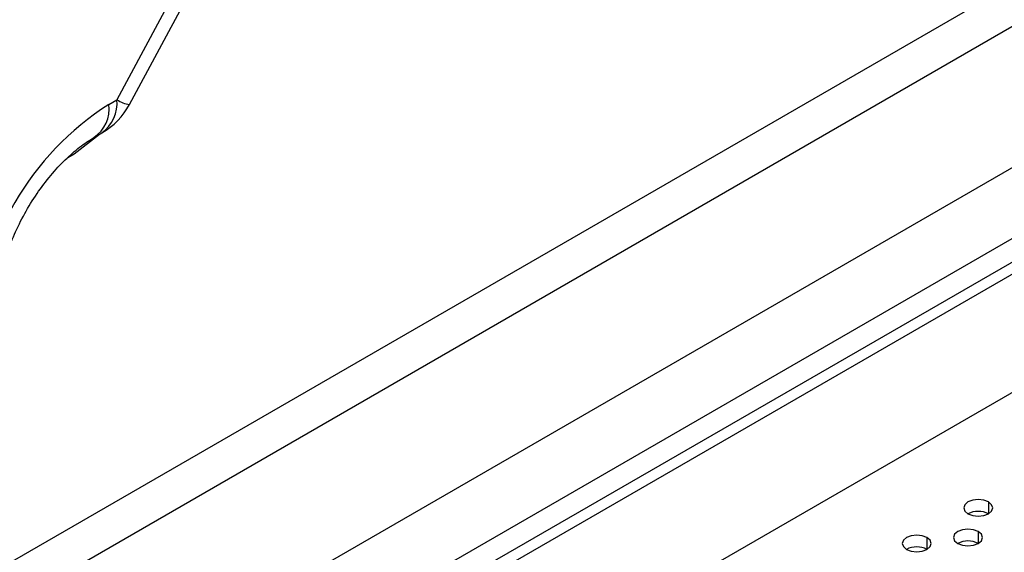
# Model space of a CAD drawing. Header units: millimetres. Extents: x 0 to 1118, y 0 to 864.
# Tile 185 of 256: x 913.62 to 920.41, y 654.22 to 657.89. Entities that reach past the tile are written whole.
import ezdxf

# ---------------------------------------------------------------- set-up
doc = ezdxf.new("R2010")
doc.units = ezdxf.units.MM

msp = doc.modelspace()

# ---------------------------------------------------------------- linework, layer by layer
at = {"color": 7, "linetype": 'Continuous', "lineweight": 25}
for p, q in [((914.3809, 657.3044), (923.767, 674.7604)), ((923.5662, 674.5831), (914.294, 657.3372)), ((913.1546, 653.9123), (939.4511, 669.0929)), ((939.5359, 668.8479), (913.2394, 653.6673)), ((901.7793, 646.0799), (940.9885, 668.7149)), ((941.1299, 668.3066), (901.9207, 645.6716)), ((935.8547, 665.098), (906.036, 647.8841)), ((935.9254, 665.0572), (906.1068, 647.8432)), ((936.1376, 664.3631), (905.8946, 646.9042)), ((914.2385, 657.305), (914.294, 657.3372)), ((914.1349, 657.0761), (914.1905, 657.1082))]:
    msp.add_line(p, q, dxfattribs=at)
at = {"color": 8, "linetype": 'Continuous', "lineweight": 25}
for p, q in [((914.1728, 657.098), (913.9989, 656.9621)), ((913.9989, 656.9621), (913.9542, 656.9363)), ((920.3055, 654.5622), (920.3055, 654.4805)), ((920.2347, 654.3581), (920.2347, 654.2764)), ((919.8812, 654.3172), (919.8812, 654.2356))]:
    msp.add_line(p, q, dxfattribs=at)
at = {"color": 7, "linetype": 'Continuous', "lineweight": 25, "flags": 128}
for points in [[(920.3055, 654.5622), (920.273, 654.5747), (920.2347, 654.5791), (920.1965, 654.5747), (920.164, 654.5622), (920.1424, 654.5434), (920.1347, 654.5213), (920.1424, 654.4992), (920.164, 654.4805)], [(920.164, 654.4805), (920.1965, 654.468), (920.2347, 654.4636), (920.273, 654.468), (920.3055, 654.4805), (920.3271, 654.4992), (920.3347, 654.5213), (920.3271, 654.5434), (920.3055, 654.5622)], [(920.2347, 654.3581), (920.2023, 654.3706), (920.164, 654.375), (920.1258, 654.3706), (920.0933, 654.3581), (920.0716, 654.3393), (920.064, 654.3172), (920.0716, 654.2951), (920.0933, 654.2764)], [(920.0933, 654.2764), (920.1258, 654.2639), (920.164, 654.2595), (920.2023, 654.2639), (920.2347, 654.2764), (920.2564, 654.2951), (920.264, 654.3172), (920.2564, 654.3393), (920.2347, 654.3581)], [(919.8812, 654.3172), (919.8488, 654.3297), (919.8105, 654.3341), (919.7722, 654.3297), (919.7398, 654.3172), (919.7181, 654.2985), (919.7105, 654.2764), (919.7181, 654.2543), (919.7398, 654.2356)], [(919.7398, 654.2356), (919.7722, 654.2231), (919.8105, 654.2187), (919.8488, 654.2231), (919.8812, 654.2356), (919.9029, 654.2543), (919.9105, 654.2764), (919.9029, 654.2985), (919.8812, 654.3172)]]:
    msp.add_lwpolyline(points, dxfattribs=at)
at = {"color": 8, "linetype": 'Continuous', "lineweight": 25}
for centre, radius, start, end in [((914.0425, 657.3131), 0.2527, 305.84664, 5.48781), ((914.4041, 657.4977), 0.1947, 235.55983, 263.16812), ((914.0017, 657.2743), 0.2388, 303.7832, 7.39123)]:
    msp.add_arc(centre, radius, start, end, dxfattribs=at)
at = {"color": 7, "linetype": 'Continuous', "lineweight": 25}
for centre, radius, start, end in [((915.2973, 655.6415), 1.9719, 122.4764, 177.5236), ((913.9405, 657.5412), 0.5, 299.99731, 331.7332), ((920.2347, 654.344), 0.1537, 62.61002, 117.3846), ((920.164, 654.1399), 0.1537, 62.61002, 117.3846), ((919.8105, 654.0991), 0.1537, 62.61002, 117.3846)]:
    msp.add_arc(centre, radius, start, end, dxfattribs=at)
msp.add_open_spline([(913.4737, 655.9308), (913.4741, 655.9485), (913.4751, 655.9995), (913.4882, 656.0998), (913.52, 656.2318), (913.5698, 656.3732), (913.6368, 656.5172), (913.7186, 656.6573), (913.8118, 656.787), (913.9117, 656.9005), (914.0122, 656.993), (914.0871, 657.0476), (914.1255, 657.0705), (914.1349, 657.0761)], degree=3, knots=[0, 0, 0, 0, 0.051392, 0.148799, 0.248318, 0.350119, 0.453589, 0.55797, 0.662449, 0.765987, 0.867864, 0.967533, 1, 1, 1, 1], dxfattribs=at)

doc.saveas('drawing.dxf')
